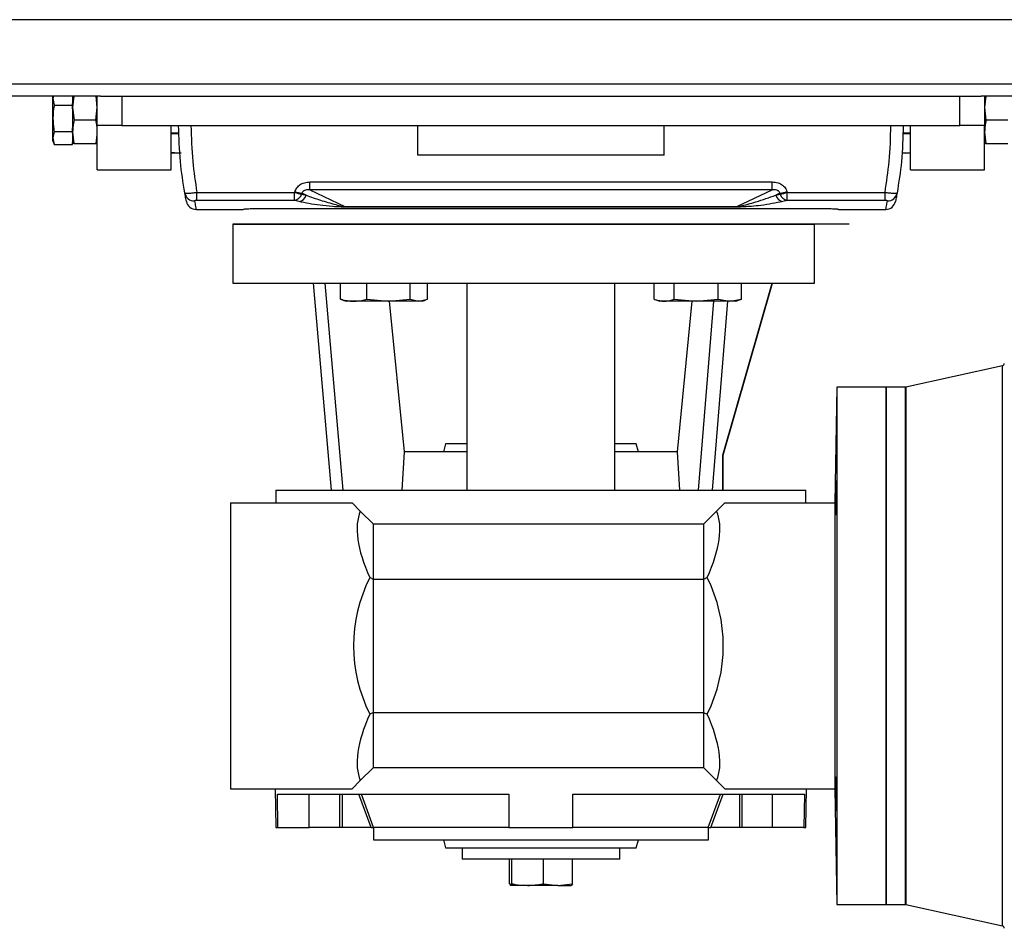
# Model space of a CAD drawing. Header units: millimetres. Extents: x 0 to 420, y 0 to 297.
# Tile 8 of 104: x 146 to 157, y 89 to 99. Entities that reach past the tile are written whole.
import ezdxf

# ---------------------------------------------------------------- set-up
doc = ezdxf.new("R2010")
doc.units = ezdxf.units.MM

msp = doc.modelspace()

# ---------------------------------------------------------------- linework, layer by layer
at = {"color": 7, "linetype": 'Continuous', "lineweight": 25}
for p, q in [((222.76584, 98.93243), (56.98068, 98.93243)), ((139.818, 98.21403), (221.19088, 98.21403)), ((146.43116, 98.07587), (141.73372, 98.07587)), ((145.90227, 98.07587), (145.89679, 98.04757)), ((145.89679, 98.04757), (145.89679, 98.07587)), ((145.89679, 98.04757), (145.91115, 97.97343)), ((145.89679, 97.82618), (145.89679, 98.04757)), ((146.13176, 98.07587), (146.11784, 97.94735)), ((146.11784, 98.07587), (146.11784, 97.99407)), ((146.39415, 97.94735), (146.38023, 98.07587)), ((146.39415, 97.7443), (146.39415, 98.07587)), ((146.43116, 98.07587), (146.67045, 98.07587)), ((146.67045, 98.07587), (146.67045, 97.7443)), ((146.67045, 98.07587), (156.06495, 98.07587)), ((156.06495, 97.7443), (156.06495, 98.07587)), ((156.06495, 98.07587), (156.30424, 98.07587)), ((205.32158, 98.07587), (156.30424, 98.07587)), ((156.34125, 98.07587), (156.34125, 97.7443)), ((156.35517, 98.07587), (156.34125, 97.94735)), ((145.91115, 97.97343), (146.11784, 97.97343)), ((146.11784, 97.97343), (146.11784, 97.99407)), ((146.11784, 97.93245), (146.11784, 97.97343)), ((146.11784, 97.94735), (146.13339, 97.80369)), ((146.11784, 97.93245), (146.11784, 97.71991)), ((146.37859, 97.80369), (146.39415, 97.94735)), ((156.34125, 97.94735), (156.35681, 97.80369)), ((145.89679, 97.60581), (145.89679, 97.82618)), ((146.37859, 97.80369), (146.13339, 97.80369)), ((156.60201, 97.80369), (156.35681, 97.80369)), ((146.11784, 97.67892), (146.11784, 97.71991)), ((146.67045, 97.7443), (146.39415, 97.7443)), ((146.39415, 97.24695), (146.39415, 97.7443)), ((146.67045, 97.7443), (156.06495, 97.7443)), ((147.22307, 97.24695), (147.22307, 97.7443)), ((149.98616, 97.41273), (149.98616, 97.7443)), ((152.74924, 97.41273), (152.74924, 97.7443)), ((155.51233, 97.24695), (155.51233, 97.7443)), ((156.34125, 97.7443), (156.06495, 97.7443)), ((156.34125, 97.24695), (156.34125, 97.7443)), ((145.91115, 97.67892), (145.89679, 97.60581)), ((145.89679, 97.60581), (145.91115, 97.53269)), ((145.89679, 97.57214), (145.89679, 97.60581)), ((145.91115, 97.67892), (146.11784, 97.67892)), ((146.11784, 97.65857), (146.11784, 97.67892)), ((146.11784, 97.65857), (146.11784, 97.55304)), ((147.22307, 97.66141), (147.31023, 97.66141)), ((147.22307, 97.65589), (147.30736, 97.65589)), ((155.42517, 97.66141), (155.51233, 97.66141)), ((155.42804, 97.65589), (155.51233, 97.65589)), ((145.89679, 97.57214), (145.91115, 97.53268)), ((145.91115, 97.53269), (146.11784, 97.53269)), ((146.11784, 97.53269), (146.11784, 97.55304)), ((146.13339, 97.53989), (146.11784, 97.55164)), ((146.37859, 97.53989), (146.13339, 97.53989)), ((146.39415, 97.55164), (146.37859, 97.53989)), ((156.35681, 97.53989), (156.34125, 97.55164)), ((156.60201, 97.53989), (156.35681, 97.53989)), ((147.22307, 97.44589), (147.33563, 97.43484)), ((147.33563, 97.43484), (147.22307, 97.43484)), ((152.74924, 97.41273), (149.98616, 97.41273)), ((155.4591, 97.43484), (155.41327, 97.43484)), ((155.41388, 97.43928), (155.4591, 97.43484)), ((155.4591, 97.43484), (155.51233, 97.44006)), ((155.51233, 97.43484), (155.4591, 97.43484)), ((146.39415, 97.24695), (147.22307, 97.24695)), ((155.51233, 97.24695), (156.34125, 97.24695)), ((148.77714, 97.1122), (153.95826, 97.1122)), ((148.77714, 97.02196), (148.77714, 97.1122)), ((153.95826, 97.02196), (153.95826, 97.1122)), ((147.51016, 96.99557), (148.6061, 96.99557)), ((147.51016, 96.90475), (147.51016, 96.99557)), ((148.6061, 96.90475), (148.6061, 96.99557)), ((148.68566, 96.97539), (148.73531, 96.96301)), ((148.73531, 96.96301), (148.68894, 96.98502)), ((153.95826, 97.02196), (148.77714, 97.02196)), ((148.77714, 97.02196), (149.17042, 96.83534)), ((153.56498, 96.83534), (153.95826, 97.02196)), ((154.04647, 96.98502), (154.00009, 96.96301)), ((154.00009, 96.96301), (154.04974, 96.97539)), ((154.1293, 96.99557), (155.22524, 96.99557)), ((154.1293, 96.90475), (154.1293, 96.99557)), ((155.22524, 96.90475), (155.22524, 96.99557)), ((147.50142, 96.80485), (148.03083, 96.80485)), ((148.6061, 96.90475), (147.51016, 96.90475)), ((148.65575, 96.89198), (148.6061, 96.90475)), ((149.17042, 96.83534), (153.56498, 96.83534)), ((149.17042, 96.83028), (149.17042, 96.83534)), ((153.56498, 96.83028), (149.17042, 96.83028)), ((153.56498, 96.83028), (153.56498, 96.83534)), ((154.1293, 96.90475), (154.07965, 96.89198)), ((155.22524, 96.90475), (154.1293, 96.90475)), ((154.70457, 96.80485), (155.23398, 96.80485)), ((147.91384, 96.63907), (147.91384, 95.97593)), ((147.91384, 96.63907), (154.43473, 96.63907)), ((154.82156, 96.63907), (147.91384, 96.63907)), ((154.43473, 95.97593), (154.43473, 96.63907)), ((147.91384, 95.97593), (154.43473, 95.97593)), ((148.81376, 95.97593), (149.01682, 93.65494)), ((149.15184, 93.65494), (148.94878, 95.97593)), ((149.12176, 95.79724), (149.12176, 95.97593)), ((149.41496, 95.79724), (149.41496, 95.97593)), ((149.90248, 95.79724), (149.90248, 95.97593)), ((150.0968, 95.79724), (150.0968, 95.97593)), ((150.53877, 95.97593), (150.53877, 93.65494)), ((152.19663, 93.65494), (152.19663, 95.97593)), ((152.63571, 95.79724), (152.63571, 95.97593)), ((152.86279, 95.79724), (152.86279, 95.97593)), ((153.35319, 95.79724), (153.35319, 95.97593)), ((153.40771, 94.04872), (153.96132, 95.97593)), ((153.41238, 94.04872), (153.965, 95.97593)), ((153.61652, 95.79724), (153.61652, 95.97593)), ((149.14629, 95.79119), (149.12176, 95.79724)), ((149.14498, 95.78758), (149.18419, 95.7733)), ((149.26836, 95.7733), (149.18419, 95.7733)), ((149.65872, 95.7733), (149.26836, 95.7733)), ((149.41496, 95.79724), (149.65872, 95.7733)), ((149.65872, 95.7733), (149.90248, 95.79724)), ((149.99964, 95.7733), (149.65872, 95.7733)), ((149.83699, 94.08598), (149.6712, 95.7733)), ((149.90248, 95.79724), (149.99964, 95.7733)), ((149.99964, 95.7733), (150.0968, 95.79724)), ((150.03437, 95.7733), (149.99964, 95.7733)), ((150.03437, 95.7733), (150.07359, 95.78758)), ((152.64663, 95.7931), (152.70103, 95.7733)), ((152.74925, 95.7733), (152.70103, 95.7733)), ((153.10799, 95.7733), (152.74925, 95.7733)), ((152.86279, 95.79724), (153.10799, 95.7733)), ((152.89841, 94.08598), (153.0642, 95.7733)), ((153.10799, 95.7733), (153.35319, 95.79724)), ((153.48486, 95.7733), (153.10799, 95.7733)), ((153.30338, 95.7733), (153.13057, 93.65494)), ((153.29066, 93.65494), (153.46348, 95.7733)), ((153.35319, 95.79724), (153.48486, 95.7733)), ((153.48486, 95.7733), (153.61652, 95.79724)), ((153.55121, 95.7733), (153.48486, 95.7733)), ((153.55121, 95.7733), (153.6056, 95.7931)), ((153.61652, 95.79724), (153.60437, 95.79284)), ((156.54065, 95.05013), (155.46002, 94.81056)), ((156.54065, 88.7672), (156.54065, 95.05013)), ((154.6834, 94.80991), (154.66074, 93.51126)), ((155.23602, 94.80991), (154.6834, 94.80991)), ((154.6834, 94.80991), (154.6834, 89.00743)), ((155.45404, 94.80991), (155.23602, 94.80991)), ((155.23602, 94.80991), (155.23602, 89.00743)), ((155.23602, 89.00743), (155.23602, 94.80991)), ((155.45404, 89.00743), (155.45404, 94.80991)), ((155.46002, 94.81056), (155.46002, 89.00677)), ((150.29948, 94.1744), (150.27579, 94.08598)), ((150.53467, 94.1744), (150.29948, 94.1744)), ((152.43592, 94.1744), (152.19663, 94.1744)), ((152.45961, 94.08598), (152.43592, 94.1744)), ((149.81135, 93.65494), (149.83699, 94.08598)), ((150.53877, 94.08598), (149.83699, 94.08598)), ((152.89841, 94.08598), (152.19663, 94.08598)), ((152.92405, 93.65494), (152.89841, 94.08598)), ((153.40771, 94.04872), (153.41238, 94.04872)), ((153.40771, 93.65494), (153.40771, 94.04872)), ((153.41238, 93.65494), (153.41238, 94.04872)), ((148.39738, 93.65494), (148.39738, 93.51126)), ((148.39738, 93.65494), (154.33802, 93.65494)), ((154.33802, 93.51126), (154.33802, 93.65494)), ((147.88621, 93.51126), (149.25118, 93.51126)), ((147.88621, 93.51126), (147.88621, 90.30608)), ((149.34293, 93.4195), (149.25118, 93.51126)), ((153.42896, 93.51126), (153.33721, 93.4195)), ((153.42896, 93.51126), (154.66266, 93.51126)), ((154.66266, 93.51126), (154.66266, 90.30608)), ((149.4888, 93.27363), (149.34293, 93.4195)), ((153.33721, 93.4195), (153.19134, 93.27363)), ((149.4888, 92.6547), (149.4888, 93.27363)), ((153.19134, 93.27363), (149.4888, 93.27363)), ((153.19134, 93.27363), (153.19134, 92.6547)), ((149.4888, 92.6547), (149.44806, 92.6737)), ((149.4888, 91.16263), (149.4888, 92.6547)), ((153.19134, 92.6547), (149.4888, 92.6547)), ((153.23207, 92.6737), (153.19134, 92.6547)), ((153.19134, 92.6547), (153.19134, 91.16263)), ((149.4888, 91.16263), (149.44806, 91.14364)), ((149.4888, 90.5437), (149.4888, 91.16263)), ((149.4888, 91.16263), (153.19134, 91.16263)), ((153.19134, 91.16263), (153.23207, 91.14364)), ((153.19134, 91.16263), (153.19134, 90.5437)), ((149.34293, 90.39783), (149.4888, 90.5437)), ((149.4888, 90.5437), (153.19134, 90.5437)), ((153.19134, 90.5437), (153.33721, 90.39783)), ((147.88621, 90.30608), (149.25118, 90.30608)), ((148.38976, 90.30608), (148.39738, 89.86951)), ((149.25118, 90.30608), (149.34293, 90.39783)), ((153.33721, 90.39783), (153.42896, 90.30608)), ((153.42896, 90.30608), (154.66266, 90.30608)), ((154.33802, 89.86951), (154.34564, 90.30608)), ((154.66074, 90.30608), (154.6834, 89.00743)), ((148.41257, 90.24529), (151.0085, 90.24529)), ((148.41918, 89.86951), (148.41257, 90.24529)), ((148.7704, 89.86951), (148.7704, 90.24529)), ((149.11463, 89.86951), (149.11463, 90.24529)), ((149.14111, 90.24529), (149.14111, 89.86951)), ((149.4626, 89.86951), (149.32562, 90.24529)), ((149.49197, 89.86951), (149.35499, 90.24529)), ((151.0085, 90.24529), (151.0085, 89.86951)), ((151.7269, 90.24529), (154.32283, 90.24529)), ((151.7269, 89.86951), (151.7269, 90.24529)), ((153.24343, 89.86951), (153.38041, 90.24529)), ((153.2728, 89.86951), (153.40978, 90.24529)), ((153.59429, 90.24529), (153.59429, 89.86951)), ((153.62077, 90.24529), (153.62077, 89.86951)), ((153.965, 89.86951), (153.965, 90.24529)), ((154.32283, 90.24529), (154.31622, 89.86951)), ((148.39738, 89.86951), (148.41918, 89.86951)), ((148.41918, 89.86951), (148.7704, 89.86951)), ((149.11463, 89.86951), (148.7704, 89.86951)), ((149.14111, 89.86951), (149.11463, 89.86951)), ((149.4626, 89.86951), (149.14111, 89.86951)), ((149.4888, 89.86951), (149.4888, 89.73135)), ((149.49197, 89.86951), (149.49196, 89.86951)), ((151.0085, 89.86951), (149.49197, 89.86951)), ((151.0085, 89.86951), (151.7269, 89.86951)), ((153.24343, 89.86951), (151.72876, 89.86951)), ((153.24343, 89.86951), (153.24344, 89.86951)), ((153.2466, 89.73135), (153.2466, 89.86951)), ((153.59429, 89.86951), (153.2728, 89.86951)), ((153.62077, 89.86951), (153.59429, 89.86951)), ((153.965, 89.86951), (153.62077, 89.86951)), ((154.31622, 89.86951), (153.965, 89.86951)), ((154.31622, 89.86951), (154.33802, 89.86951)), ((149.4888, 89.73135), (153.2466, 89.73135)), ((150.27579, 89.73135), (150.29948, 89.64294)), ((150.29948, 89.64294), (152.43592, 89.64294)), ((150.48351, 89.64294), (150.48351, 89.51583)), ((152.25189, 89.51583), (152.25189, 89.64294)), ((152.43592, 89.64294), (152.45961, 89.73135)), ((152.25189, 89.51583), (150.48351, 89.51583)), ((151.01472, 89.24025), (151.01472, 89.51583)), ((151.0422, 89.24025), (151.0422, 89.51583)), ((151.39518, 89.24025), (151.39518, 89.51583)), ((151.72068, 89.24025), (151.72068, 89.51583)), ((151.01472, 89.24025), (151.02846, 89.2211)), ((151.02846, 89.2211), (151.0422, 89.24025)), ((151.21869, 89.2211), (151.02846, 89.2211)), ((151.55793, 89.2211), (151.21869, 89.2211)), ((151.39518, 89.24025), (151.55793, 89.2211)), ((151.55793, 89.2211), (151.72068, 89.24025)), ((151.55793, 89.2211), (151.70714, 89.2211)), ((151.72068, 89.24025), (151.70694, 89.2211)), ((154.6834, 89.00743), (155.23602, 89.00743)), ((155.23602, 89.00743), (155.45404, 89.00743)), ((155.46002, 89.00677), (156.54065, 88.7672))]:
    msp.add_line(p, q, dxfattribs=at)
for centre, radius, start, end in [((147.48234, 97.00828), 0.10913, 190.545188, 270.791528), ((148.76393, 97.4508), 0.48181, 250.878361, 260.650941), ((148.58408, 97.00968), 0.10721, 281.851257, 341.345139), ((148.77012, 97.46661), 0.48839, 250.78402, 260.43146), ((148.635, 96.9953), 0.10539, 281.359814, 342.155544), ((154.1004, 96.9953), 0.10539, 197.844456, 258.640186), ((153.96528, 97.46661), 0.48839, 279.56854, 289.21598), ((153.97148, 97.4508), 0.48181, 279.349059, 289.121639), ((154.15132, 97.00968), 0.10721, 198.654861, 258.148743), ((155.25306, 97.00828), 0.10913, 269.208472, 349.454812), ((147.50142, 96.91538), 0.11052, 191.39264, 270), ((148.03083, 96.83249), 0.02763, 270, 304.435023), ((154.68874, 96.83673), 0.02728, 247.255107, 270.208229), ((154.70457, 96.83249), 0.02763, 239.865759, 270), ((155.23398, 96.91538), 0.11052, 270, 348.60736), ((156.53467, 95.07711), 0.02763, 282.5, 0), ((155.45404, 94.83754), 0.02763, 270, 282.5), ((150.98087, 91.90867), 1.71311, 153.476008, 206.523992), ((151.69927, 91.90867), 1.71311, 333.476008, 26.523992), ((155.45404, 88.97979), 0.02763, 77.5, 90), ((156.53467, 88.74023), 0.02763, 0, 77.5)]:
    msp.add_arc(centre, radius, start, end, dxfattribs=at)
for centre, major_axis, ratio, start_param, end_param in [((152.75298, 97.7443), (3.69796, 4.17743), 0.58081566, 2.20365549, 2.20578203), ((152.83254, 97.7065), (3.74767, 4.03459), 0.58216599, 2.22447685, 2.2266034), ((149.90286, 97.7065), (-3.74767, 4.03459), 0.58216599, 4.05658191, 4.05870846), ((149.98242, 97.7443), (-3.69796, 4.17743), 0.58081566, 4.07740327, 4.07952982), ((151.01938, 91.90867), (-1.6098, 1.6098), 0.36397023, 0.14180132, 0.75879948), ((151.66076, 91.90867), (1.6098, 1.6098), 0.36397023, 5.52438583, 6.14138398), ((151.01938, 91.90867), (1.6098, 1.6098), 0.36397023, 2.38279318, 2.99979133), ((151.66076, 91.90867), (-1.6098, 1.6098), 0.36397023, 3.28339398, 3.90039213)]:
    msp.add_ellipse(centre, major_axis=major_axis, ratio=ratio, start_param=start_param, end_param=end_param, dxfattribs=at)
for points, knots in [([(145.91115, 97.97343), (145.91069, 97.97086), (145.90192, 97.92232), (145.89928, 97.87294), (145.89679, 97.82618)], [0, 0, 0, 0, 0.0529743, 1, 1, 1, 1]), ([(145.89679, 97.82618), (145.89857, 97.78697), (145.9008, 97.73757), (145.90938, 97.68895), (145.91115, 97.67892)], [0, 0, 0, 0, 0.79381431, 1, 1, 1, 1]), ([(146.13339, 97.80369), (146.13126, 97.79364), (146.122, 97.75008), (146.11965, 97.70583), (146.11784, 97.67179)], [0, 0, 0, 0, 0.23085574, 1, 1, 1, 1]), ([(146.39415, 97.67179), (146.39234, 97.70583), (146.38998, 97.75008), (146.38072, 97.79364), (146.37859, 97.80369)], [0, 0, 0, 0, 0.76914426, 1, 1, 1, 1]), ([(156.35681, 97.80369), (156.35468, 97.79364), (156.34542, 97.75008), (156.34306, 97.70583), (156.34125, 97.67179)], [0, 0, 0, 0, 0.23085574, 1, 1, 1, 1]), ([(147.37505, 96.98831), (147.35649, 97.10554), (147.31702, 97.35479), (147.30983, 97.60943), (147.30602, 97.7443)], [0, 0, 0, 0, 0.47032824, 1, 1, 1, 1]), ([(147.44418, 97.7443), (147.44787, 97.60993), (147.45481, 97.35778), (147.49254, 97.11089), (147.51016, 96.99557)], [0, 0, 0, 0, 0.532907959, 1, 1, 1, 1]), ([(155.22524, 96.99557), (155.24286, 97.11089), (155.28059, 97.35778), (155.28753, 97.60993), (155.29122, 97.7443)], [0, 0, 0, 0, 0.46709204, 1, 1, 1, 1]), ([(155.42938, 97.7443), (155.42557, 97.60943), (155.41838, 97.35479), (155.37891, 97.10554), (155.36035, 96.98831)], [0, 0, 0, 0, 0.52967176, 1, 1, 1, 1]), ([(146.11784, 97.67179), (146.12061, 97.62932), (146.1235, 97.58509), (146.13302, 97.54161), (146.13339, 97.53989)], [0, 0, 0, 0, 0.960337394, 1, 1, 1, 1]), ([(146.37859, 97.53989), (146.37896, 97.54161), (146.38848, 97.58509), (146.39137, 97.62932), (146.39415, 97.67179)], [0, 0, 0, 0, 0.039662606, 1, 1, 1, 1]), ([(156.34125, 97.67179), (156.34403, 97.62932), (156.34692, 97.58509), (156.35644, 97.54161), (156.35681, 97.53989)], [0, 0, 0, 0, 0.960337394, 1, 1, 1, 1]), ([(148.60938, 97.00543), (148.61621, 97.02078), (148.62981, 97.05136), (148.6686, 97.08496), (148.71851, 97.10797), (148.75626, 97.11069), (148.77714, 97.1122)], [0, 0, 0, 0, 0.23654691, 0.47114812, 0.70753748, 1, 1, 1, 1]), ([(153.95826, 97.1122), (153.98123, 97.11037), (154.02305, 97.10704), (154.07772, 97.07834), (154.11124, 97.04215), (154.12215, 97.01505), (154.12602, 97.00543)], [0, 0, 0, 0, 0.321637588, 0.585407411, 0.85286275, 1, 1, 1, 1]), ([(147.37505, 96.98831), (147.37682, 96.98723), (147.3804, 96.98504), (147.40536, 96.98504), (147.44071, 96.98744), (147.47757, 96.99128), (147.50108, 96.99437), (147.51016, 96.99557)], [0, 0, 0, 0, 0.22056586, 0.44711149, 0.66490377, 0.87057911, 1, 1, 1, 1]), ([(147.39307, 96.89355), (147.39295, 96.89419), (147.39253, 96.89631), (147.38846, 96.91581), (147.37935, 96.96508), (147.37505, 96.98831)], [0, 0, 0, 0, 0.18582818, 0.61617184, 1, 1, 1, 1]), ([(148.77714, 97.02196), (148.76524, 97.023), (148.74507, 97.02476), (148.71981, 97.01932), (148.7054, 97.01133), (148.69679, 97.00331), (148.69126, 96.99457), (148.68962, 96.98785), (148.68894, 96.98502)], [0, 0, 0, 0, 0.35162834, 0.59557861, 0.72084645, 0.80170481, 0.91642189, 1, 1, 1, 1]), ([(148.73531, 96.96301), (148.78812, 96.94439), (148.89385, 96.90712), (149.03051, 96.86798), (149.1216, 96.84377), (149.16108, 96.83695), (149.17042, 96.83534)], [0, 0, 0, 0, 0.39797483, 0.7967661, 0.95194523, 1, 1, 1, 1]), ([(153.56498, 96.83534), (153.57358, 96.83681), (153.62095, 96.84492), (153.68697, 96.86336), (153.82682, 96.90233), (153.92716, 96.93747), (154.00009, 96.96301)], [0, 0, 0, 0, 0.04410159, 0.24302211, 0.44989475, 1, 1, 1, 1]), ([(154.04647, 96.98502), (154.04531, 96.98924), (154.04312, 96.99726), (154.03488, 97.0075), (154.02011, 97.01782), (153.99319, 97.02493), (153.97126, 97.02306), (153.95826, 97.02196)], [0, 0, 0, 0, 0.12419349, 0.23625566, 0.35170036, 0.61570866, 1, 1, 1, 1]), ([(155.22524, 96.99557), (155.23953, 96.99373), (155.26822, 96.99002), (155.30667, 96.98648), (155.3367, 96.98491), (155.35626, 96.98538), (155.35901, 96.98735), (155.36035, 96.98831)], [0, 0, 0, 0, 0.20315607, 0.40771841, 0.6081168, 0.8102288, 1, 1, 1, 1]), ([(155.36035, 96.98831), (155.35678, 96.9689), (155.34963, 96.92997), (155.34367, 96.90029), (155.34281, 96.89595), (155.34233, 96.89355)], [0, 0, 0, 0, 0.30758184, 0.61678396, 1, 1, 1, 1]), ([(147.51016, 96.90475), (147.50831, 96.90473), (147.50353, 96.90467), (147.49604, 96.90405), (147.48906, 96.90278), (147.48443, 96.90106), (147.48404, 96.89979), (147.48385, 96.89916)], [0, 0, 0, 0, 0.12601445, 0.32546756, 0.53977465, 0.76949727, 1, 1, 1, 1]), ([(147.48385, 96.89916), (147.48804, 96.87586), (147.49558, 96.83405), (147.50048, 96.80965), (147.5011, 96.80645), (147.50142, 96.80485)], [0, 0, 0, 0, 0.38585796, 0.69258538, 1, 1, 1, 1]), ([(148.03083, 96.80485), (148.03083, 96.80485), (148.03083, 96.80485), (148.0387, 96.80716), (148.04656, 96.80946)], [0, 0, 0, 0, 0.000011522, 1, 1, 1, 1]), ([(148.04656, 96.80946), (148.04908, 96.80986), (148.05412, 96.81067), (148.07628, 96.81185), (148.10638, 96.81275), (148.13313, 96.81309), (148.14823, 96.81314), (148.15118, 96.81314)], [0, 0, 0, 0, 0.23641966, 0.47273348, 0.70727655, 0.94275409, 1, 1, 1, 1]), ([(148.15118, 96.81314), (148.74242, 96.81403), (149.92517, 96.81582), (151.58933, 96.81633), (153.14264, 96.81537), (154.10365, 96.81388), (154.58422, 96.81314)], [0, 0, 0, 0, 0.275790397, 0.551706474, 0.77581954, 1, 1, 1, 1]), ([(149.17042, 96.83028), (149.15626, 96.8305), (149.10327, 96.83133), (149.00866, 96.83779), (148.88884, 96.84946), (148.76774, 96.86736), (148.69255, 96.88389), (148.65575, 96.89198)], [0, 0, 0, 0, 0.05860283, 0.21940983, 0.48277098, 0.74683213, 1, 1, 1, 1]), ([(154.07965, 96.89198), (154.00108, 96.87605), (153.89259, 96.85406), (153.74694, 96.83969), (153.67025, 96.83398), (153.61599, 96.83101), (153.5781, 96.83047), (153.56498, 96.83028)], [0, 0, 0, 0, 0.53612896, 0.74031165, 0.84346928, 0.94579607, 1, 1, 1, 1]), ([(154.58422, 96.81314), (154.59658, 96.81307), (154.62133, 96.81292), (154.65355, 96.81206), (154.67713, 96.81093), (154.68658, 96.81001), (154.6885, 96.80954), (154.68884, 96.80946)], [0, 0, 0, 0, 0.23924183, 0.47879657, 0.71552979, 0.95047367, 1, 1, 1, 1]), ([(154.68884, 96.80946), (154.6967, 96.80716), (154.70457, 96.80485), (154.70457, 96.80485), (154.70457, 96.80485)], [0, 0, 0, 0, 0.99998848, 1, 1, 1, 1]), ([(155.25155, 96.89916), (155.25142, 96.89971), (155.25115, 96.90082), (155.24758, 96.90239), (155.24174, 96.90369), (155.234, 96.90459), (155.22815, 96.9047), (155.22524, 96.90475)], [0, 0, 0, 0, 0.19867215, 0.4049264, 0.603668, 0.80260166, 1, 1, 1, 1]), ([(155.23398, 96.80485), (155.23445, 96.80723), (155.23529, 96.81152), (155.24114, 96.84098), (155.24808, 96.87974), (155.25155, 96.89916)], [0, 0, 0, 0, 0.38162754, 0.69023257, 1, 1, 1, 1]), ([(149.12176, 95.79724), (149.12432, 95.79646), (149.17265, 95.78185), (149.22181, 95.77746), (149.26836, 95.7733)], [0, 0, 0, 0, 0.0529743, 1, 1, 1, 1]), ([(149.26836, 95.7733), (149.3074, 95.77626), (149.35658, 95.77999), (149.40498, 95.79429), (149.41496, 95.79724)], [0, 0, 0, 0, 0.79381431, 1, 1, 1, 1]), ([(152.63571, 95.79724), (152.63769, 95.79646), (152.67512, 95.78185), (152.7132, 95.77746), (152.74925, 95.7733)], [0, 0, 0, 0, 0.0529743, 1, 1, 1, 1]), ([(152.74925, 95.7733), (152.77949, 95.77626), (152.81757, 95.77999), (152.85506, 95.79429), (152.86279, 95.79724)], [0, 0, 0, 0, 0.79381431, 1, 1, 1, 1]), ([(154.67045, 93.46247), (154.67058, 93.48178), (154.67082, 93.52039), (154.67164, 93.58705), (154.67268, 93.65086), (154.67383, 93.70573), (154.67495, 93.74516), (154.67593, 93.76479), (154.67667, 93.76238), (154.6771, 93.73821), (154.67718, 93.69501), (154.6769, 93.63765), (154.67629, 93.5726), (154.67541, 93.50719), (154.67433, 93.44878), (154.67318, 93.40397), (154.67207, 93.37782), (154.67115, 93.37323), (154.67054, 93.39092), (154.67033, 93.4235), (154.67042, 93.45164), (154.67045, 93.46247)], [0, 0, 0, 0, 0.05368141, 0.10736258, 0.16104993, 0.21474576, 0.26844623, 0.32214595, 0.37584047, 0.42952782, 0.48320889, 0.53688683, 0.59056585, 0.6442498, 0.69794081, 0.75163836, 0.80533913, 0.85903792, 0.91272977, 0.96641258, 1, 1, 1, 1]), ([(154.67322, 90.14107), (154.67285, 90.16038), (154.6721, 90.19901), (154.67118, 90.26569), (154.67055, 90.3295), (154.67031, 90.38435), (154.6705, 90.42374), (154.67108, 90.44334), (154.67198, 90.44092), (154.67307, 90.41674), (154.67422, 90.37352), (154.67531, 90.31614), (154.67622, 90.25107), (154.67686, 90.18564), (154.67717, 90.12725), (154.67712, 90.08247), (154.67673, 90.05635), (154.67601, 90.05178), (154.67505, 90.06948), (154.67407, 90.10208), (154.67346, 90.13023), (154.67322, 90.14107)], [0, 0, 0, 0, 0.05369702, 0.10739423, 0.16108634, 0.21476941, 0.26844579, 0.32212154, 0.37580308, 0.42949357, 0.48319157, 0.53689238, 0.5905907, 0.64428281, 0.69796775, 0.75164729, 0.8053251, 0.85900544, 0.9126917, 0.96638517, 1, 1, 1, 1]), ([(149.4626, 89.86951), (149.46607, 89.86951), (149.47302, 89.86951), (149.4822, 89.86951), (149.48881, 89.86951), (149.49149, 89.86951), (149.49187, 89.86951), (149.49196, 89.86951)], [0, 0, 0, 0, 0.24118596, 0.48262484, 0.71616007, 0.9354022, 1, 1, 1, 1]), ([(153.24344, 89.86951), (153.24392, 89.86951), (153.24489, 89.86951), (153.25002, 89.86951), (153.25731, 89.86951), (153.26534, 89.86951), (153.27069, 89.86951), (153.2728, 89.86951)], [0, 0, 0, 0, 0.20717164, 0.41411496, 0.62723117, 0.85297681, 1, 1, 1, 1]), ([(151.0422, 89.24025), (151.05422, 89.23789), (151.11249, 89.22646), (151.17169, 89.22347), (151.21869, 89.2211)], [0, 0, 0, 0, 0.206185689, 1, 1, 1, 1]), ([(151.21869, 89.2211), (151.27474, 89.22443), (151.33392, 89.22794), (151.3921, 89.23963), (151.39518, 89.24025)], [0, 0, 0, 0, 0.9470257, 1, 1, 1, 1])]:
    msp.add_open_spline(points, degree=3, knots=knots, dxfattribs=at)

doc.saveas('drawing.dxf')
